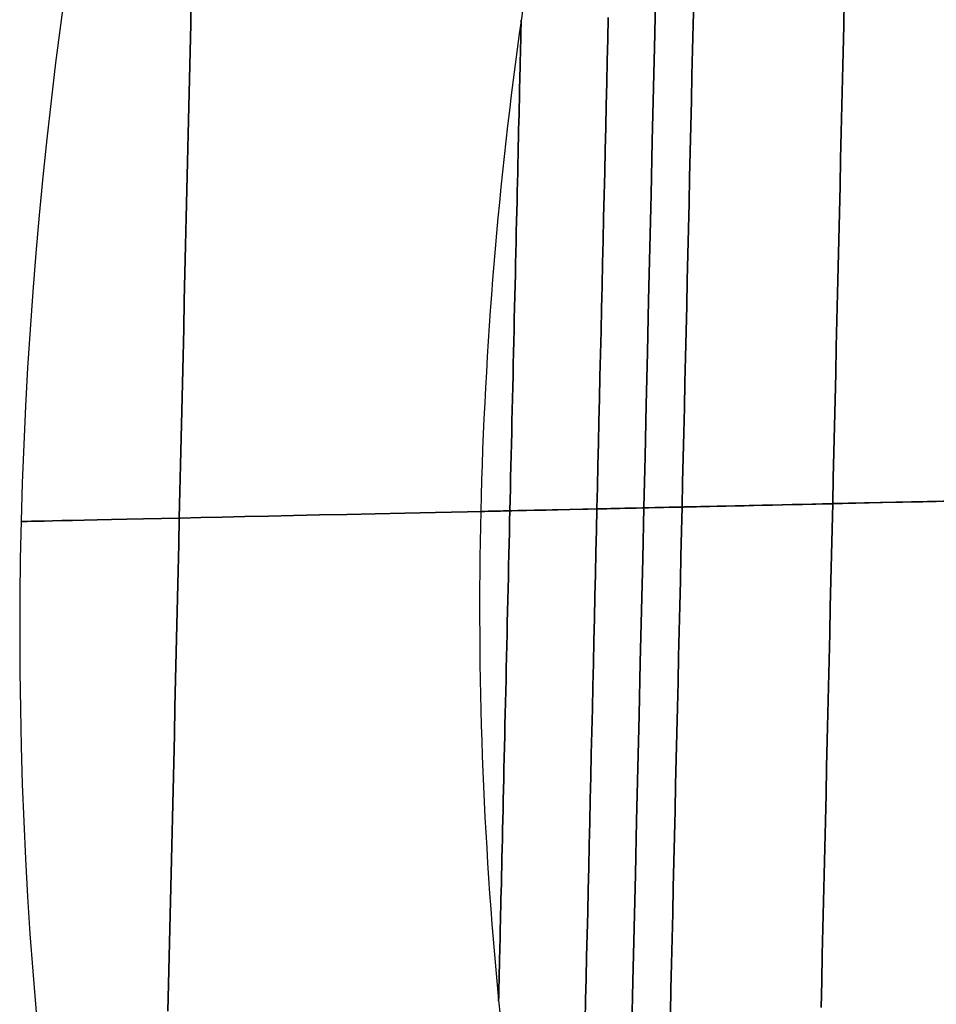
# Model space of a CAD drawing. Extents: x 35624 to 36541, y 4015 to 4839.
# Tile 34 of 150: x 35624 to 35664, y 4652 to 4695. Entities that reach past the tile are written whole.
import ezdxf

# ---------------------------------------------------------------- set-up
doc = ezdxf.new("R2010")
doc.units = 0
doc.layers.add('IGES_LEVEL_3', color=87, linetype='CONTINUOUS')

msp = doc.modelspace()

# ---------------------------------------------------------------- linework, layer by layer
at = {"layer": 'IGES_LEVEL_3'}
for p, q in [((35651.745, 4696.932, -19.419), (35651.691, 4694.58, -19.937)), ((35651.691, 4694.58, 175.891), (35651.745, 4696.932, 175.373)), ((35631.432, 4696.182, 31.514), (35631.404, 4694.996, 30.962)), ((35631.404, 4694.996, 124.992), (35631.432, 4696.182, 124.44)), ((35653.394, 4696.066, 35.495), (35653.369, 4694.977, 34.955)), ((35653.369, 4694.977, 120.999), (35653.394, 4696.066, 120.458)), ((35659.977, 4696.081, 122.956), (35659.951, 4694.934, 123.49)), ((35659.951, 4694.934, 32.463), (35659.977, 4696.081, 32.997)), ((35645.85, 4695.1, 76.067), (35645.849, 4695.05, 75.581)), ((35645.849, 4695.05, 80.373), (35645.85, 4695.1, 79.887)), ((35645.851, 4695.138, 76.55), (35645.85, 4695.1, 76.067)), ((35645.85, 4695.1, 79.887), (35645.851, 4695.138, 79.404)), ((35645.852, 4695.166, 77.029), (35645.851, 4695.138, 76.55)), ((35645.851, 4695.138, 79.404), (35645.852, 4695.166, 78.924)), ((35645.852, 4695.187, 77.977), (35645.852, 4695.182, 77.505)), ((35645.852, 4695.182, 78.449), (35645.852, 4695.187, 77.977)), ((35645.852, 4695.182, 77.505), (35645.852, 4695.166, 77.029)), ((35645.852, 4695.166, 78.924), (35645.852, 4695.182, 78.449)), ((35649.658, 4695.293, 114.469), (35649.637, 4694.35, 114.998)), ((35649.637, 4694.35, 40.955), (35649.658, 4695.293, 41.484)), ((35631.404, 4694.996, 30.962), (35631.377, 4693.803, 30.442)), ((35631.377, 4693.803, 125.512), (35631.404, 4694.996, 124.992)), ((35645.842, 4694.73, 73.614), (35645.839, 4694.619, 73.119)), ((35645.839, 4694.619, 82.834), (35645.842, 4694.73, 82.339)), ((35645.844, 4694.829, 74.109), (35645.842, 4694.73, 73.614)), ((35645.842, 4694.73, 82.339), (35645.844, 4694.829, 81.845)), ((35645.846, 4694.915, 74.601), (35645.844, 4694.829, 74.109)), ((35645.844, 4694.829, 81.845), (35645.846, 4694.915, 81.352)), ((35645.848, 4694.988, 75.092), (35645.846, 4694.915, 74.601)), ((35645.846, 4694.915, 81.352), (35645.848, 4694.988, 80.861)), ((35645.849, 4695.05, 75.581), (35645.848, 4694.988, 75.092)), ((35645.848, 4694.988, 80.861), (35645.849, 4695.05, 80.373)), ((35653.369, 4694.977, 34.955), (35653.344, 4693.88, 34.444)), ((35653.344, 4693.88, 121.51), (35653.369, 4694.977, 120.999)), ((35659.951, 4694.934, 123.49), (35659.924, 4693.778, 123.994)), ((35659.924, 4693.778, 31.96), (35659.951, 4694.934, 32.463)), ((35645.833, 4694.359, 72.127), (35645.83, 4694.209, 71.632)), ((35645.83, 4694.209, 84.322), (35645.833, 4694.359, 83.826)), ((35645.836, 4694.495, 72.623), (35645.833, 4694.359, 72.127)), ((35645.833, 4694.359, 83.826), (35645.836, 4694.495, 83.33)), ((35645.839, 4694.619, 73.119), (35645.836, 4694.495, 72.623)), ((35645.836, 4694.495, 83.33), (35645.839, 4694.619, 82.834)), ((35649.637, 4694.35, 114.998), (35649.615, 4693.397, 115.502)), ((35649.615, 4693.397, 40.452), (35649.637, 4694.35, 40.955)), ((35651.691, 4694.58, -19.937), (35651.637, 4692.232, -20.396)), ((35651.637, 4692.232, 176.35), (35651.691, 4694.58, 175.891)), ((35645.822, 4693.87, 70.643), (35645.818, 4693.68, 70.152)), ((35645.818, 4693.68, 85.802), (35645.822, 4693.87, 85.31)), ((35645.826, 4694.046, 71.137), (35645.822, 4693.87, 70.643)), ((35645.822, 4693.87, 85.31), (35645.826, 4694.046, 84.817)), ((35645.83, 4694.209, 71.632), (35645.826, 4694.046, 71.137)), ((35645.826, 4694.046, 84.817), (35645.83, 4694.209, 84.322)), ((35653.344, 4693.88, 34.444), (35653.319, 4692.775, 33.962)), ((35653.319, 4692.775, 121.991), (35653.344, 4693.88, 121.51)), ((35631.377, 4693.803, 30.442), (35631.349, 4692.603, 29.954)), ((35631.349, 4692.603, 126), (35631.377, 4693.803, 125.512)), ((35645.813, 4693.478, 69.662), (35645.808, 4693.262, 69.176)), ((35645.808, 4693.262, 86.778), (35645.813, 4693.478, 86.291)), ((35645.818, 4693.68, 70.152), (35645.813, 4693.478, 69.662)), ((35645.813, 4693.478, 86.291), (35645.818, 4693.68, 85.802)), ((35649.615, 4693.397, 115.502), (35649.593, 4692.436, 115.979)), ((35649.593, 4692.436, 39.974), (35649.615, 4693.397, 40.452)), ((35659.924, 4693.778, 123.994), (35659.898, 4692.616, 124.466)), ((35659.898, 4692.616, 31.487), (35659.924, 4693.778, 31.96)), ((35645.803, 4693.032, 68.692), (35645.797, 4692.79, 68.213)), ((35645.797, 4692.79, 87.74), (35645.803, 4693.032, 87.261)), ((35645.808, 4693.262, 69.176), (35645.803, 4693.032, 68.692)), ((35645.803, 4693.032, 87.261), (35645.808, 4693.262, 86.778)), ((35631.349, 4692.603, 29.954), (35631.322, 4691.397, 29.498)), ((35631.322, 4691.397, 126.456), (35631.349, 4692.603, 126)), ((35645.791, 4692.534, 67.738), (35645.785, 4692.265, 67.268)), ((35645.785, 4692.265, 88.686), (35645.791, 4692.534, 88.216)), ((35645.797, 4692.79, 68.213), (35645.791, 4692.534, 67.738)), ((35645.791, 4692.534, 88.216), (35645.797, 4692.79, 87.74)), ((35653.319, 4692.775, 33.962), (35653.293, 4691.664, 33.51)), ((35653.293, 4691.664, 122.443), (35653.319, 4692.775, 121.991)), ((35659.898, 4692.616, 124.466), (35659.871, 4691.449, 124.908)), ((35659.871, 4691.449, 31.046), (35659.898, 4692.616, 31.487)), ((35645.785, 4692.265, 67.268), (35645.779, 4691.984, 66.803)), ((35645.779, 4691.984, 89.151), (35645.785, 4692.265, 88.686)), ((35649.593, 4692.436, 115.979), (35649.57, 4691.467, 116.43)), ((35649.57, 4691.467, 39.523), (35649.593, 4692.436, 39.974)), ((35651.637, 4692.232, -20.396), (35651.584, 4689.892, -20.797)), ((35651.584, 4689.892, 176.751), (35651.637, 4692.232, 176.35)), ((35645.772, 4691.689, 66.344), (35645.765, 4691.382, 65.892)), ((35645.765, 4691.382, 90.062), (35645.772, 4691.689, 89.609)), ((35645.779, 4691.984, 66.803), (35645.772, 4691.689, 66.344)), ((35645.772, 4691.689, 89.609), (35645.779, 4691.984, 89.151)), ((35653.293, 4691.664, 33.51), (35653.268, 4690.547, 33.088)), ((35653.268, 4690.547, 122.865), (35653.293, 4691.664, 122.443)), ((35631.322, 4691.397, 29.498), (35631.294, 4690.187, 29.074)), ((35631.294, 4690.187, 126.88), (35631.322, 4691.397, 126.456)), ((35645.765, 4691.382, 65.892), (35645.758, 4691.063, 65.446)), ((35645.758, 4691.063, 90.507), (35645.765, 4691.382, 90.062)), ((35649.57, 4691.467, 116.43), (35649.548, 4690.49, 116.856)), ((35649.548, 4690.49, 39.098), (35649.57, 4691.467, 39.523)), ((35659.871, 4691.449, 124.908), (35659.844, 4690.277, 125.318)), ((35659.844, 4690.277, 30.636), (35659.871, 4691.449, 31.046)), ((35645.758, 4691.063, 65.446), (35645.75, 4690.732, 65.008)), ((35645.75, 4690.732, 90.945), (35645.758, 4691.063, 90.507)), ((35645.742, 4690.388, 64.578), (35645.734, 4690.033, 64.156)), ((35645.734, 4690.033, 91.798), (35645.742, 4690.388, 91.376)), ((35645.75, 4690.732, 65.008), (35645.742, 4690.388, 64.578)), ((35645.742, 4690.388, 91.376), (35645.75, 4690.732, 90.945)), ((35649.548, 4690.49, 116.856), (35649.525, 4689.509, 117.255)), ((35649.525, 4689.509, 38.699), (35649.548, 4690.49, 39.098)), ((35653.268, 4690.547, 33.088), (35653.242, 4689.426, 32.695)), ((35653.242, 4689.426, 123.258), (35653.268, 4690.547, 122.865)), ((35631.294, 4690.187, 29.074), (35631.266, 4688.973, 28.682)), ((35631.266, 4688.973, 127.272), (35631.294, 4690.187, 126.88)), ((35645.734, 4690.033, 64.156), (35645.726, 4689.667, 63.743)), ((35645.726, 4689.667, 92.211), (35645.734, 4690.033, 91.798)), ((35659.844, 4690.277, 125.318), (35659.817, 4689.103, 125.698)), ((35659.817, 4689.103, 30.256), (35659.844, 4690.277, 30.636)), ((35645.726, 4689.667, 63.743), (35645.717, 4689.29, 63.339)), ((35645.717, 4689.29, 92.614), (35645.726, 4689.667, 92.211)), ((35649.525, 4689.509, 117.255), (35649.503, 4688.523, 117.628)), ((35649.503, 4688.523, 38.326), (35649.525, 4689.509, 38.699)), ((35651.584, 4689.892, -20.797), (35651.53, 4687.56, -21.141)), ((35651.53, 4687.56, 177.094), (35651.584, 4689.892, 176.751)), ((35645.717, 4689.29, 63.339), (35645.708, 4688.902, 62.945)), ((35645.708, 4688.902, 93.008), (35645.717, 4689.29, 92.614)), ((35653.242, 4689.426, 32.695), (35653.216, 4688.303, 32.332)), ((35653.216, 4688.303, 123.621), (35653.242, 4689.426, 123.258)), ((35659.817, 4689.103, 125.698), (35659.79, 4687.926, 126.047)), ((35659.79, 4687.926, 29.907), (35659.817, 4689.103, 30.256)), ((35631.266, 4688.973, 28.682), (35631.238, 4687.758, 28.321)), ((35631.238, 4687.758, 127.633), (35631.266, 4688.973, 127.272)), ((35645.708, 4688.902, 62.945), (35645.699, 4688.505, 62.561)), ((35645.699, 4688.505, 93.393), (35645.708, 4688.902, 93.008)), ((35645.699, 4688.505, 62.561), (35645.689, 4688.097, 62.187)), ((35645.689, 4688.097, 93.766), (35645.699, 4688.505, 93.393)), ((35649.503, 4688.523, 117.628), (35649.48, 4687.533, 117.975)), ((35649.48, 4687.533, 37.979), (35649.503, 4688.523, 38.326)), ((35653.216, 4688.303, 32.332), (35653.19, 4687.178, 31.998)), ((35653.19, 4687.178, 123.955), (35653.216, 4688.303, 123.621)), ((35645.689, 4688.097, 62.187), (35645.68, 4687.68, 61.825)), ((35645.68, 4687.68, 94.129), (35645.689, 4688.097, 93.766)), ((35659.79, 4687.926, 126.047), (35659.763, 4686.749, 126.365)), ((35659.763, 4686.749, 29.588), (35659.79, 4687.926, 29.907)), ((35631.238, 4687.758, 28.321), (35631.21, 4686.542, 27.992)), ((35631.21, 4686.542, 127.962), (35631.238, 4687.758, 127.633)), ((35645.68, 4687.68, 61.825), (35645.67, 4687.254, 61.473)), ((35645.67, 4687.254, 94.481), (35645.68, 4687.68, 94.129)), ((35649.48, 4687.533, 117.975), (35649.457, 4686.54, 118.295)), ((35649.457, 4686.54, 37.658), (35649.48, 4687.533, 37.979)), ((35651.53, 4687.56, -21.141), (35651.477, 4685.24, -21.429)), ((35651.477, 4685.24, 177.382), (35651.53, 4687.56, 177.094)), ((35645.67, 4687.254, 61.473), (35645.66, 4686.82, 61.133)), ((35645.66, 4686.82, 94.821), (35645.67, 4687.254, 94.481)), ((35653.19, 4687.178, 31.998), (35653.164, 4686.051, 31.694)), ((35653.164, 4686.051, 124.26), (35653.19, 4687.178, 123.955)), ((35631.21, 4686.542, 27.992), (35631.182, 4685.326, 27.694)), ((35631.182, 4685.326, 128.26), (35631.21, 4686.542, 127.962)), ((35645.66, 4686.82, 61.133), (35645.65, 4686.378, 60.804)), ((35645.65, 4686.378, 95.149), (35645.66, 4686.82, 94.821)), ((35649.457, 4686.54, 118.295), (35649.434, 4685.546, 118.59)), ((35649.434, 4685.546, 37.363), (35649.457, 4686.54, 37.658)), ((35659.763, 4686.749, 126.365), (35659.736, 4685.572, 126.654)), ((35659.736, 4685.572, 29.3), (35659.763, 4686.749, 29.588)), ((35645.65, 4686.378, 60.804), (35645.64, 4685.928, 60.488)), ((35645.64, 4685.928, 95.466), (35645.65, 4686.378, 95.149)), ((35645.64, 4685.928, 60.488), (35645.629, 4685.472, 60.184)), ((35645.629, 4685.472, 95.77), (35645.64, 4685.928, 95.466)), ((35653.164, 4686.051, 31.694), (35653.138, 4684.926, 31.418)), ((35653.138, 4684.926, 124.536), (35653.164, 4686.051, 124.26)), ((35631.182, 4685.326, 27.694), (35631.154, 4684.111, 27.426)), ((35631.154, 4684.111, 128.527), (35631.182, 4685.326, 128.26)), ((35645.629, 4685.472, 60.184), (35645.618, 4685.008, 59.892)), ((35645.618, 4685.008, 96.061), (35645.629, 4685.472, 95.77)), ((35649.434, 4685.546, 118.59), (35649.411, 4684.551, 118.859)), ((35649.411, 4684.551, 37.094), (35649.434, 4685.546, 37.363)), ((35651.477, 4685.24, -21.429), (35651.424, 4682.931, -21.662)), ((35651.424, 4682.931, 177.615), (35651.477, 4685.24, 177.382)), ((35659.736, 4685.572, 126.654), (35659.709, 4684.396, 126.913)), ((35659.709, 4684.396, 29.041), (35659.736, 4685.572, 29.3)), ((35645.618, 4685.008, 59.892), (35645.608, 4684.539, 59.613)), ((35645.608, 4684.539, 96.34), (35645.618, 4685.008, 96.061)), ((35653.138, 4684.926, 31.418), (35653.112, 4683.801, 31.17)), ((35653.112, 4683.801, 124.783), (35653.138, 4684.926, 124.536)), ((35645.608, 4684.539, 59.613), (35645.597, 4684.065, 59.347)), ((35645.597, 4684.065, 96.607), (35645.608, 4684.539, 96.34)), ((35649.411, 4684.551, 118.859), (35649.388, 4683.557, 119.103)), ((35649.388, 4683.557, 36.85), (35649.411, 4684.551, 37.094)), ((35659.709, 4684.396, 126.913), (35659.682, 4683.223, 127.142)), ((35659.682, 4683.223, 28.811), (35659.709, 4684.396, 29.041)), ((35631.154, 4684.111, 27.426), (35631.126, 4682.899, 27.19)), ((35631.126, 4682.899, 128.764), (35631.154, 4684.111, 128.527)), ((35645.597, 4684.065, 59.347), (35645.586, 4683.585, 59.094)), ((35645.586, 4683.585, 96.86), (35645.597, 4684.065, 96.607)), ((35645.586, 4683.585, 59.094), (35645.575, 4683.101, 58.853)), ((35645.575, 4683.101, 97.1), (35645.586, 4683.585, 96.86)), ((35649.388, 4683.557, 119.103), (35649.366, 4682.564, 119.322)), ((35649.366, 4682.564, 36.632), (35649.388, 4683.557, 36.85)), ((35653.112, 4683.801, 31.17), (35653.087, 4682.679, 30.951)), ((35653.087, 4682.679, 125.003), (35653.112, 4683.801, 124.783)), ((35645.575, 4683.101, 58.853), (35645.563, 4682.613, 58.626)), ((35645.563, 4682.613, 97.327), (35645.575, 4683.101, 97.1)), ((35659.682, 4683.223, 127.142), (35659.655, 4682.053, 127.342)), ((35659.655, 4682.053, 28.611), (35659.682, 4683.223, 28.811)), ((35631.126, 4682.899, 27.19), (35631.099, 4681.691, 26.983)), ((35631.099, 4681.691, 128.971), (35631.126, 4682.899, 128.764)), ((35645.563, 4682.613, 58.626), (35645.552, 4682.122, 58.412)), ((35645.552, 4682.122, 97.541), (35645.563, 4682.613, 97.327)), ((35651.424, 4682.931, -21.662), (35651.371, 4680.638, -21.84)), ((35651.371, 4680.638, 177.794), (35651.424, 4682.931, 177.615)), ((35653.087, 4682.679, 30.951), (35653.061, 4681.56, 30.759)), ((35653.061, 4681.56, 125.194), (35653.087, 4682.679, 125.003)), ((35649.366, 4682.564, 119.322), (35649.343, 4681.572, 119.516)), ((35649.343, 4681.572, 36.438), (35649.366, 4682.564, 36.632)), ((35645.552, 4682.122, 58.412), (35645.541, 4681.628, 58.211)), ((35645.541, 4681.628, 97.742), (35645.552, 4682.122, 97.541)), ((35659.655, 4682.053, 127.342), (35659.628, 4680.888, 127.514)), ((35659.628, 4680.888, 28.439), (35659.655, 4682.053, 28.611)), ((35631.099, 4681.691, 26.983), (35631.071, 4680.487, 26.805)), ((35631.071, 4680.487, 129.149), (35631.099, 4681.691, 128.971)), ((35645.541, 4681.628, 58.211), (35645.529, 4681.132, 58.024)), ((35645.529, 4681.132, 97.93), (35645.541, 4681.628, 97.742)), ((35649.343, 4681.572, 119.516), (35649.32, 4680.584, 119.685)), ((35649.32, 4680.584, 36.269), (35649.343, 4681.572, 36.438)), ((35653.061, 4681.56, 30.759), (35653.035, 4680.445, 30.595)), ((35653.035, 4680.445, 125.359), (35653.061, 4681.56, 125.194)), ((35645.529, 4681.132, 58.024), (35645.518, 4680.634, 57.849)), ((35645.518, 4680.634, 98.104), (35645.529, 4681.132, 97.93)), ((35659.628, 4680.888, 127.514), (35659.602, 4679.728, 127.658)), ((35659.602, 4679.728, 28.295), (35659.628, 4680.888, 28.439)), ((35631.071, 4680.487, 26.805), (35631.043, 4679.289, 26.656)), ((35631.043, 4679.289, 129.297), (35631.071, 4680.487, 129.149)), ((35645.518, 4680.634, 57.849), (35645.506, 4680.134, 57.688)), ((35645.506, 4680.134, 98.266), (35645.518, 4680.634, 98.104)), ((35649.32, 4680.584, 119.685), (35649.298, 4679.6, 119.83)), ((35649.298, 4679.6, 36.123), (35649.32, 4680.584, 36.269)), ((35651.371, 4680.638, -21.84), (35651.319, 4678.36, -21.967)), ((35651.319, 4678.36, 177.92), (35651.371, 4680.638, 177.794)), ((35645.506, 4680.134, 57.688), (35645.495, 4679.634, 57.539)), ((35645.495, 4679.634, 98.414), (35645.506, 4680.134, 98.266)), ((35653.035, 4680.445, 30.595), (35653.01, 4679.336, 30.457)), ((35653.01, 4679.336, 125.496), (35653.035, 4680.445, 125.359)), ((35645.495, 4679.634, 57.539), (35645.483, 4679.134, 57.404)), ((35645.483, 4679.134, 98.55), (35645.495, 4679.634, 98.414)), ((35649.298, 4679.6, 119.83), (35649.275, 4678.62, 119.952)), ((35649.275, 4678.62, 36.002), (35649.298, 4679.6, 36.123)), ((35659.602, 4679.728, 127.658), (35659.575, 4678.574, 127.775)), ((35659.575, 4678.574, 28.179), (35659.602, 4679.728, 28.295)), ((35631.043, 4679.289, 26.656), (35631.016, 4678.098, 26.536)), ((35631.016, 4678.098, 129.417), (35631.043, 4679.289, 129.297)), ((35653.01, 4679.336, 30.457), (35652.985, 4678.233, 30.346)), ((35652.985, 4678.233, 125.608), (35653.01, 4679.336, 125.496)), ((35645.483, 4679.134, 57.404), (35645.472, 4678.633, 57.281)), ((35645.472, 4678.633, 98.672), (35645.483, 4679.134, 98.55)), ((35645.472, 4678.633, 57.281), (35645.46, 4678.133, 57.171)), ((35645.46, 4678.133, 98.782), (35645.472, 4678.633, 98.672)), ((35649.275, 4678.62, 119.952), (35649.253, 4677.645, 120.05)), ((35649.253, 4677.645, 35.903), (35649.275, 4678.62, 36.002)), ((35651.319, 4678.36, -21.967), (35651.267, 4676.099, -22.042)), ((35651.267, 4676.099, 177.995), (35651.319, 4678.36, 177.92)), ((35659.575, 4678.574, 127.775), (35659.549, 4677.428, 127.864)), ((35659.549, 4677.428, 28.09), (35659.575, 4678.574, 28.179)), ((35631.016, 4678.098, 26.536), (35630.989, 4676.913, 26.444)), ((35630.989, 4676.913, 129.51), (35631.016, 4678.098, 129.417)), ((35645.46, 4678.133, 57.171), (35645.449, 4677.635, 57.074)), ((35645.449, 4677.635, 98.88), (35645.46, 4678.133, 98.782)), ((35652.985, 4678.233, 30.346), (35652.959, 4677.136, 30.26)), ((35652.959, 4677.136, 125.693), (35652.985, 4678.233, 125.608)), ((35645.449, 4677.635, 57.074), (35645.438, 4677.137, 56.988)), ((35645.438, 4677.137, 98.965), (35645.449, 4677.635, 98.88)), ((35649.253, 4677.645, 120.05), (35649.23, 4676.676, 120.126)), ((35649.23, 4676.676, 35.828), (35649.253, 4677.645, 35.903)), ((35645.438, 4677.137, 56.988), (35645.426, 4676.642, 56.915)), ((35645.426, 4676.642, 99.038), (35645.438, 4677.137, 98.965)), ((35652.959, 4677.136, 30.26), (35652.934, 4676.047, 30.2)), ((35652.934, 4676.047, 125.754), (35652.959, 4677.136, 125.693)), ((35659.549, 4677.428, 127.864), (35659.523, 4676.29, 127.927)), ((35659.523, 4676.29, 28.026), (35659.549, 4677.428, 28.09)), ((35630.989, 4676.913, 26.444), (35630.962, 4675.737, 26.379)), ((35630.962, 4675.737, 129.575), (35630.989, 4676.913, 129.51)), ((35645.426, 4676.642, 56.915), (35645.415, 4676.149, 56.854)), ((35645.415, 4676.149, 99.099), (35645.426, 4676.642, 99.038)), ((35649.23, 4676.676, 120.126), (35649.208, 4675.715, 120.179)), ((35649.208, 4675.715, 35.775), (35649.23, 4676.676, 35.828)), ((35790.048, 4676.904, 27.977), (35659.471, 4674.04, 27.977)), ((35790.048, 4676.904, 127.977), (35659.471, 4674.04, 127.977)), ((35659.523, 4676.29, 127.927), (35659.497, 4675.16, 127.964)), ((35659.497, 4675.16, 27.989), (35659.523, 4676.29, 28.026)), ((35630.962, 4675.737, 26.379), (35630.935, 4674.57, 26.34)), ((35630.935, 4674.57, 129.614), (35630.962, 4675.737, 129.575)), ((35645.415, 4676.149, 56.854), (35645.404, 4675.658, 56.805)), ((35645.404, 4675.658, 99.149), (35645.415, 4676.149, 99.099)), ((35651.267, 4676.099, -22.042), (35651.215, 4673.858, -22.066)), ((35651.215, 4673.858, 178.02), (35651.267, 4676.099, 177.995)), ((35652.934, 4676.047, 30.2), (35652.909, 4674.967, 30.164)), ((35652.909, 4674.967, 125.789), (35652.934, 4676.047, 125.754)), ((35645.404, 4675.658, 56.805), (35645.392, 4675.171, 56.767)), ((35645.392, 4675.171, 99.187), (35645.404, 4675.658, 99.149)), ((35649.208, 4675.715, 120.179), (35649.186, 4674.76, 120.211)), ((35649.186, 4674.76, 35.743), (35649.208, 4675.715, 35.775)), ((35645.392, 4675.171, 56.767), (35645.381, 4674.687, 56.74)), ((35645.381, 4674.687, 99.214), (35645.392, 4675.171, 99.187)), ((35652.909, 4674.967, 30.164), (35652.885, 4673.895, 30.152)), ((35652.885, 4673.895, 125.801), (35652.909, 4674.967, 125.789)), ((35659.497, 4675.16, 127.964), (35659.471, 4674.04, 127.977)), ((35659.471, 4674.04, 27.977), (35659.497, 4675.16, 27.989)), ((35630.935, 4674.57, 26.34), (35630.908, 4673.413, 26.327)), ((35630.908, 4673.413, 129.626), (35630.935, 4674.57, 129.614)), ((35645.381, 4674.687, 56.74), (35645.37, 4674.207, 56.724)), ((35645.37, 4674.207, 99.23), (35645.381, 4674.687, 99.214)), ((35649.186, 4674.76, 120.211), (35649.165, 4673.814, 120.221)), ((35649.165, 4673.814, 35.733), (35649.186, 4674.76, 35.743)), ((35645.37, 4674.207, 56.724), (35645.359, 4673.73, 56.719)), ((35645.359, 4673.73, 99.235), (35645.37, 4674.207, 99.23)), ((35659.471, 4674.04, 127.977), (35659.445, 4672.92, 127.964)), ((35659.445, 4672.92, 27.989), (35659.471, 4674.04, 27.977)), ((35645.359, 4673.73, 56.719), (35645.348, 4673.254, 56.724)), ((35645.348, 4673.254, 99.23), (35645.359, 4673.73, 99.235)), ((35649.165, 4673.814, 120.221), (35649.143, 4672.867, 120.211)), ((35649.143, 4672.867, 35.743), (35649.165, 4673.814, 35.733)), ((35651.215, 4673.858, -22.066), (35651.164, 4671.617, -22.042)), ((35651.164, 4671.617, 177.995), (35651.215, 4673.858, 178.02)), ((35652.885, 4673.895, 30.152), (35652.86, 4672.824, 30.164)), ((35652.86, 4672.824, 125.789), (35652.885, 4673.895, 125.801)), ((35630.908, 4673.413, 26.327), (35630.882, 4672.256, 26.34)), ((35630.882, 4672.256, 129.614), (35630.908, 4673.413, 129.626)), ((35645.348, 4673.254, 56.724), (35645.337, 4672.774, 56.74)), ((35645.337, 4672.774, 99.214), (35645.348, 4673.254, 99.23)), ((35645.337, 4672.774, 56.74), (35645.326, 4672.29, 56.767)), ((35645.326, 4672.29, 99.187), (35645.337, 4672.774, 99.214)), ((35649.143, 4672.867, 120.211), (35649.121, 4671.913, 120.179)), ((35649.121, 4671.913, 35.775), (35649.143, 4672.867, 35.743)), ((35652.86, 4672.824, 30.164), (35652.835, 4671.743, 30.2)), ((35652.835, 4671.743, 125.754), (35652.86, 4672.824, 125.789)), ((35659.445, 4672.92, 127.964), (35659.419, 4671.79, 127.927)), ((35659.419, 4671.79, 28.026), (35659.445, 4672.92, 27.989)), ((35645.326, 4672.29, 56.767), (35645.315, 4671.802, 56.805)), ((35645.315, 4671.802, 99.149), (35645.326, 4672.29, 99.187)), ((35630.882, 4672.256, 26.34), (35630.855, 4671.089, 26.379)), ((35630.855, 4671.089, 129.575), (35630.882, 4672.256, 129.614)), ((35649.121, 4671.913, 120.179), (35649.099, 4670.951, 120.126)), ((35649.099, 4670.951, 35.828), (35649.121, 4671.913, 35.775)), ((35645.315, 4671.802, 56.805), (35645.304, 4671.312, 56.854)), ((35645.304, 4671.312, 99.099), (35645.315, 4671.802, 99.149)), ((35651.164, 4671.617, -22.042), (35651.112, 4669.356, -21.967)), ((35651.112, 4669.356, 177.92), (35651.164, 4671.617, 177.995)), ((35652.835, 4671.743, 30.2), (35652.81, 4670.654, 30.26)), ((35652.81, 4670.654, 125.693), (35652.835, 4671.743, 125.754)), ((35659.419, 4671.79, 127.927), (35659.393, 4670.651, 127.864)), ((35659.393, 4670.651, 28.09), (35659.419, 4671.79, 28.026)), ((35630.855, 4671.089, 26.379), (35630.828, 4669.913, 26.444)), ((35630.828, 4669.913, 129.51), (35630.855, 4671.089, 129.575)), ((35645.304, 4671.312, 56.854), (35645.292, 4670.819, 56.915)), ((35645.292, 4670.819, 99.038), (35645.304, 4671.312, 99.099)), ((35645.292, 4670.819, 56.915), (35645.281, 4670.323, 56.988)), ((35645.281, 4670.323, 98.965), (35645.292, 4670.819, 99.038)), ((35649.099, 4670.951, 120.126), (35649.077, 4669.982, 120.05)), ((35649.077, 4669.982, 35.903), (35649.099, 4670.951, 35.828)), ((35652.81, 4670.654, 30.26), (35652.785, 4669.558, 30.346)), ((35652.785, 4669.558, 125.608), (35652.81, 4670.654, 125.693)), ((35659.393, 4670.651, 127.864), (35659.367, 4669.505, 127.775)), ((35659.367, 4669.505, 28.179), (35659.393, 4670.651, 28.09)), ((35645.281, 4670.323, 56.988), (35645.27, 4669.826, 57.074)), ((35645.27, 4669.826, 98.88), (35645.281, 4670.323, 98.965)), ((35630.828, 4669.913, 26.444), (35630.801, 4668.729, 26.536)), ((35630.801, 4668.729, 129.417), (35630.828, 4669.913, 129.51)), ((35645.27, 4669.826, 57.074), (35645.258, 4669.327, 57.171)), ((35645.258, 4669.327, 98.782), (35645.27, 4669.826, 98.88)), ((35649.077, 4669.982, 120.05), (35649.054, 4669.008, 119.952)), ((35649.054, 4669.008, 36.002), (35649.077, 4669.982, 35.903)), ((35645.258, 4669.327, 57.171), (35645.247, 4668.827, 57.281)), ((35645.247, 4668.827, 98.672), (35645.258, 4669.327, 98.782)), ((35651.112, 4669.356, -21.967), (35651.059, 4667.079, -21.84)), ((35651.059, 4667.079, 177.794), (35651.112, 4669.356, 177.92)), ((35652.785, 4669.558, 30.346), (35652.76, 4668.455, 30.457)), ((35652.76, 4668.455, 125.496), (35652.785, 4669.558, 125.608)), ((35659.367, 4669.505, 127.775), (35659.34, 4668.351, 127.658)), ((35659.34, 4668.351, 28.295), (35659.367, 4669.505, 28.179)), ((35649.054, 4669.008, 119.952), (35649.032, 4668.028, 119.83)), ((35649.032, 4668.028, 36.123), (35649.054, 4669.008, 36.002)), ((35630.801, 4668.729, 26.536), (35630.773, 4667.537, 26.656)), ((35630.773, 4667.537, 129.297), (35630.801, 4668.729, 129.417)), ((35645.247, 4668.827, 57.281), (35645.235, 4668.327, 57.404)), ((35645.235, 4668.327, 98.55), (35645.247, 4668.827, 98.672)), ((35652.76, 4668.455, 30.457), (35652.734, 4667.345, 30.595)), ((35652.734, 4667.345, 125.359), (35652.76, 4668.455, 125.496)), ((35645.235, 4668.327, 57.404), (35645.224, 4667.826, 57.539)), ((35645.224, 4667.826, 98.414), (35645.235, 4668.327, 98.55)), ((35649.032, 4668.028, 119.83), (35649.009, 4667.043, 119.685)), ((35649.009, 4667.043, 36.269), (35649.032, 4668.028, 36.123)), ((35659.34, 4668.351, 127.658), (35659.313, 4667.192, 127.514)), ((35659.313, 4667.192, 28.439), (35659.34, 4668.351, 28.295)), ((35630.773, 4667.537, 26.656), (35630.746, 4666.339, 26.805)), ((35630.746, 4666.339, 129.149), (35630.773, 4667.537, 129.297)), ((35645.224, 4667.826, 57.539), (35645.212, 4667.326, 57.688)), ((35645.212, 4667.326, 98.266), (35645.224, 4667.826, 98.414)), ((35645.212, 4667.326, 57.688), (35645.201, 4666.827, 57.849)), ((35645.201, 4666.827, 98.104), (35645.212, 4667.326, 98.266)), ((35652.734, 4667.345, 30.595), (35652.709, 4666.231, 30.759)), ((35652.709, 4666.231, 125.194), (35652.734, 4667.345, 125.359)), ((35659.313, 4667.192, 127.514), (35659.287, 4666.026, 127.342)), ((35659.287, 4666.026, 28.611), (35659.313, 4667.192, 28.439)), ((35645.201, 4666.827, 57.849), (35645.189, 4666.328, 58.024)), ((35645.189, 4666.328, 97.93), (35645.201, 4666.827, 98.104)), ((35649.009, 4667.043, 119.685), (35648.986, 4666.055, 119.516)), ((35648.986, 4666.055, 36.438), (35649.009, 4667.043, 36.269)), ((35651.059, 4667.079, -21.84), (35651.007, 4664.785, -21.662)), ((35651.007, 4664.785, 177.615), (35651.059, 4667.079, 177.794)), ((35630.746, 4666.339, 26.805), (35630.718, 4665.136, 26.983)), ((35630.718, 4665.136, 128.971), (35630.746, 4666.339, 129.149)), ((35645.189, 4666.328, 58.024), (35645.178, 4665.832, 58.211)), ((35645.178, 4665.832, 97.742), (35645.189, 4666.328, 97.93)), ((35645.178, 4665.832, 58.211), (35645.166, 4665.338, 58.412)), ((35645.166, 4665.338, 97.541), (35645.178, 4665.832, 97.742)), ((35648.986, 4666.055, 119.516), (35648.964, 4665.064, 119.322)), ((35648.964, 4665.064, 36.632), (35648.986, 4666.055, 36.438)), ((35652.709, 4666.231, 30.759), (35652.683, 4665.112, 30.951)), ((35652.683, 4665.112, 125.003), (35652.709, 4666.231, 125.194)), ((35659.287, 4666.026, 127.342), (35659.26, 4664.857, 127.142)), ((35659.26, 4664.857, 28.811), (35659.287, 4666.026, 28.611)), ((35630.718, 4665.136, 26.983), (35630.69, 4663.927, 27.19)), ((35630.69, 4663.927, 128.764), (35630.718, 4665.136, 128.971)), ((35645.166, 4665.338, 58.412), (35645.155, 4664.847, 58.626)), ((35645.155, 4664.847, 97.327), (35645.166, 4665.338, 97.541)), ((35648.964, 4665.064, 119.322), (35648.941, 4664.071, 119.103)), ((35648.941, 4664.071, 36.85), (35648.964, 4665.064, 36.632)), ((35652.683, 4665.112, 30.951), (35652.657, 4663.99, 31.17)), ((35652.657, 4663.99, 124.783), (35652.683, 4665.112, 125.003)), ((35645.155, 4664.847, 58.626), (35645.144, 4664.359, 58.853)), ((35645.144, 4664.359, 97.1), (35645.155, 4664.847, 97.327)), ((35651.007, 4664.785, -21.662), (35650.954, 4662.477, -21.429)), ((35650.954, 4662.477, 177.382), (35651.007, 4664.785, 177.615)), ((35659.26, 4664.857, 127.142), (35659.233, 4663.683, 126.913)), ((35659.233, 4663.683, 29.041), (35659.26, 4664.857, 28.811)), ((35645.144, 4664.359, 58.853), (35645.133, 4663.875, 59.094)), ((35645.133, 4663.875, 96.86), (35645.144, 4664.359, 97.1)), ((35630.69, 4663.927, 27.19), (35630.662, 4662.715, 27.426)), ((35630.662, 4662.715, 128.527), (35630.69, 4663.927, 128.764)), ((35645.133, 4663.875, 59.094), (35645.122, 4663.396, 59.347)), ((35645.122, 4663.396, 96.607), (35645.133, 4663.875, 96.86)), ((35648.941, 4664.071, 119.103), (35648.918, 4663.076, 118.859)), ((35648.918, 4663.076, 37.094), (35648.941, 4664.071, 36.85)), ((35652.657, 4663.99, 31.17), (35652.631, 4662.865, 31.418)), ((35652.631, 4662.865, 124.536), (35652.657, 4663.99, 124.783)), ((35659.233, 4663.683, 126.913), (35659.206, 4662.508, 126.654)), ((35659.206, 4662.508, 29.3), (35659.233, 4663.683, 29.041)), ((35645.122, 4663.396, 59.347), (35645.111, 4662.921, 59.613)), ((35645.111, 4662.921, 96.34), (35645.122, 4663.396, 96.607)), ((35645.111, 4662.921, 59.613), (35645.1, 4662.452, 59.892)), ((35645.1, 4662.452, 96.061), (35645.111, 4662.921, 96.34)), ((35648.918, 4663.076, 118.859), (35648.895, 4662.081, 118.59)), ((35648.895, 4662.081, 37.363), (35648.918, 4663.076, 37.094)), ((35652.631, 4662.865, 31.418), (35652.605, 4661.739, 31.694)), ((35652.605, 4661.739, 124.26), (35652.631, 4662.865, 124.536)), ((35630.662, 4662.715, 27.426), (35630.635, 4661.501, 27.694)), ((35630.635, 4661.501, 128.26), (35630.662, 4662.715, 128.527)), ((35645.1, 4662.452, 59.892), (35645.089, 4661.989, 60.184)), ((35645.089, 4661.989, 95.77), (35645.1, 4662.452, 96.061)), ((35650.954, 4662.477, -21.429), (35650.9, 4660.156, -21.141)), ((35650.9, 4660.156, 177.094), (35650.954, 4662.477, 177.382)), ((35659.206, 4662.508, 126.654), (35659.179, 4661.331, 126.365)), ((35659.179, 4661.331, 29.588), (35659.206, 4662.508, 29.3)), ((35645.089, 4661.989, 60.184), (35645.079, 4661.532, 60.488)), ((35645.079, 4661.532, 95.466), (35645.089, 4661.989, 95.77)), ((35648.895, 4662.081, 118.59), (35648.872, 4661.087, 118.295)), ((35648.872, 4661.087, 37.658), (35648.895, 4662.081, 37.363)), ((35645.079, 4661.532, 60.488), (35645.069, 4661.083, 60.804)), ((35645.069, 4661.083, 95.149), (35645.079, 4661.532, 95.466)), ((35652.605, 4661.739, 31.694), (35652.58, 4660.613, 31.998)), ((35652.58, 4660.613, 123.955), (35652.605, 4661.739, 124.26)), ((35630.635, 4661.501, 27.694), (35630.607, 4660.285, 27.992)), ((35630.607, 4660.285, 127.962), (35630.635, 4661.501, 128.26)), ((35645.069, 4661.083, 60.804), (35645.058, 4660.64, 61.133)), ((35645.058, 4660.64, 94.821), (35645.069, 4661.083, 95.149)), ((35648.872, 4661.087, 118.295), (35648.849, 4660.095, 117.975)), ((35648.849, 4660.095, 37.979), (35648.872, 4661.087, 37.658)), ((35659.179, 4661.331, 126.365), (35659.152, 4660.153, 126.047)), ((35659.152, 4660.153, 29.907), (35659.179, 4661.331, 29.588)), ((35630.607, 4660.285, 27.992), (35630.579, 4659.069, 28.321)), ((35630.579, 4659.069, 127.633), (35630.607, 4660.285, 127.962)), ((35645.058, 4660.64, 61.133), (35645.048, 4660.206, 61.473)), ((35645.048, 4660.206, 94.481), (35645.058, 4660.64, 94.821)), ((35652.58, 4660.613, 31.998), (35652.554, 4659.488, 32.332)), ((35652.554, 4659.488, 123.621), (35652.58, 4660.613, 123.955)), ((35645.048, 4660.206, 61.473), (35645.039, 4659.78, 61.825)), ((35645.039, 4659.78, 94.129), (35645.048, 4660.206, 94.481)), ((35648.849, 4660.095, 117.975), (35648.827, 4659.105, 117.628)), ((35648.827, 4659.105, 38.326), (35648.849, 4660.095, 37.979)), ((35650.9, 4660.156, -21.141), (35650.847, 4657.824, -20.797)), ((35650.847, 4657.824, 176.751), (35650.9, 4660.156, 177.094)), ((35659.152, 4660.153, 126.047), (35659.125, 4658.977, 125.698)), ((35659.125, 4658.977, 30.256), (35659.152, 4660.153, 29.907)), ((35645.029, 4659.363, 62.187), (35645.02, 4658.956, 62.561)), ((35645.02, 4658.956, 93.393), (35645.029, 4659.363, 93.766)), ((35645.039, 4659.78, 61.825), (35645.029, 4659.363, 62.187)), ((35645.029, 4659.363, 93.766), (35645.039, 4659.78, 94.129)), ((35652.554, 4659.488, 32.332), (35652.528, 4658.364, 32.695)), ((35652.528, 4658.364, 123.258), (35652.554, 4659.488, 123.621)), ((35630.579, 4659.069, 28.321), (35630.551, 4657.853, 28.682)), ((35630.551, 4657.853, 127.272), (35630.579, 4659.069, 127.633)), ((35645.02, 4658.956, 62.561), (35645.011, 4658.558, 62.945)), ((35645.011, 4658.558, 93.008), (35645.02, 4658.956, 93.393)), ((35648.827, 4659.105, 117.628), (35648.804, 4658.119, 117.255)), ((35648.804, 4658.119, 38.699), (35648.827, 4659.105, 38.326)), ((35659.125, 4658.977, 125.698), (35659.098, 4657.802, 125.318)), ((35659.098, 4657.802, 30.636), (35659.125, 4658.977, 30.256)), ((35645.011, 4658.558, 62.945), (35645.002, 4658.17, 63.339)), ((35645.002, 4658.17, 92.614), (35645.011, 4658.558, 93.008)), ((35645.002, 4658.17, 63.339), (35644.993, 4657.793, 63.743)), ((35644.993, 4657.793, 92.211), (35645.002, 4658.17, 92.614)), ((35648.804, 4658.119, 117.255), (35648.781, 4657.137, 116.856)), ((35648.781, 4657.137, 39.098), (35648.804, 4658.119, 38.699)), ((35652.528, 4658.364, 32.695), (35652.502, 4657.244, 33.088)), ((35652.502, 4657.244, 122.865), (35652.528, 4658.364, 123.258)), ((35630.551, 4657.853, 28.682), (35630.523, 4656.64, 29.074)), ((35630.523, 4656.64, 126.88), (35630.551, 4657.853, 127.272)), ((35644.993, 4657.793, 63.743), (35644.985, 4657.427, 64.156)), ((35644.985, 4657.427, 91.798), (35644.993, 4657.793, 92.211)), ((35650.847, 4657.824, -20.797), (35650.793, 4655.484, -20.396)), ((35650.793, 4655.484, 176.35), (35650.847, 4657.824, 176.751)), ((35659.098, 4657.802, 125.318), (35659.071, 4656.63, 124.908)), ((35659.071, 4656.63, 31.046), (35659.098, 4657.802, 30.636)), ((35644.985, 4657.427, 64.156), (35644.976, 4657.072, 64.578)), ((35644.976, 4657.072, 91.376), (35644.985, 4657.427, 91.798)), ((35652.502, 4657.244, 33.088), (35652.476, 4656.127, 33.51)), ((35652.476, 4656.127, 122.443), (35652.502, 4657.244, 122.865)), ((35644.976, 4657.072, 64.578), (35644.969, 4656.729, 65.008)), ((35644.969, 4656.729, 90.945), (35644.976, 4657.072, 91.376)), ((35648.781, 4657.137, 116.856), (35648.759, 4656.161, 116.43)), ((35648.759, 4656.161, 39.523), (35648.781, 4657.137, 39.098)), ((35630.523, 4656.64, 29.074), (35630.495, 4655.43, 29.498)), ((35630.495, 4655.43, 126.456), (35630.523, 4656.64, 126.88)), ((35644.961, 4656.397, 65.446), (35644.954, 4656.078, 65.892)), ((35644.954, 4656.078, 90.062), (35644.961, 4656.397, 90.507)), ((35644.969, 4656.729, 65.008), (35644.961, 4656.397, 65.446)), ((35644.961, 4656.397, 90.507), (35644.969, 4656.729, 90.945)), ((35659.071, 4656.63, 124.908), (35659.044, 4655.463, 124.466)), ((35659.044, 4655.463, 31.487), (35659.071, 4656.63, 31.046)), ((35644.954, 4656.078, 65.892), (35644.947, 4655.771, 66.344)), ((35644.947, 4655.771, 89.609), (35644.954, 4656.078, 90.062)), ((35648.759, 4656.161, 116.43), (35648.737, 4655.192, 115.979)), ((35648.737, 4655.192, 39.974), (35648.759, 4656.161, 39.523)), ((35652.476, 4656.127, 33.51), (35652.451, 4655.016, 33.962)), ((35652.451, 4655.016, 121.991), (35652.476, 4656.127, 122.443)), ((35644.947, 4655.771, 66.344), (35644.94, 4655.477, 66.803)), ((35644.94, 4655.477, 89.151), (35644.947, 4655.771, 89.609)), ((35650.793, 4655.484, -20.396), (35650.739, 4653.137, -19.937)), ((35650.739, 4653.137, 175.891), (35650.793, 4655.484, 176.35)), ((35630.495, 4655.43, 29.498), (35630.467, 4654.224, 29.954)), ((35630.467, 4654.224, 126), (35630.495, 4655.43, 126.456)), ((35644.933, 4655.195, 67.268), (35644.927, 4654.926, 67.738)), ((35644.927, 4654.926, 88.216), (35644.933, 4655.195, 88.686)), ((35644.94, 4655.477, 66.803), (35644.933, 4655.195, 67.268)), ((35644.933, 4655.195, 88.686), (35644.94, 4655.477, 89.151)), ((35648.737, 4655.192, 115.979), (35648.715, 4654.23, 115.502)), ((35648.715, 4654.23, 40.452), (35648.737, 4655.192, 39.974)), ((35659.044, 4655.463, 124.466), (35659.017, 4654.301, 123.994)), ((35659.017, 4654.301, 31.96), (35659.044, 4655.463, 31.487)), ((35644.921, 4654.671, 68.213), (35644.916, 4654.428, 68.692)), ((35644.916, 4654.428, 87.261), (35644.921, 4654.671, 87.74)), ((35644.927, 4654.926, 67.738), (35644.921, 4654.671, 68.213)), ((35644.921, 4654.671, 87.74), (35644.927, 4654.926, 88.216)), ((35652.451, 4655.016, 33.962), (35652.426, 4653.911, 34.444)), ((35652.426, 4653.911, 121.51), (35652.451, 4655.016, 121.991)), ((35630.467, 4654.224, 29.954), (35630.44, 4653.024, 30.442)), ((35630.44, 4653.024, 125.512), (35630.467, 4654.224, 126)), ((35644.91, 4654.199, 69.176), (35644.905, 4653.983, 69.662)), ((35644.905, 4653.983, 86.291), (35644.91, 4654.199, 86.778)), ((35644.916, 4654.428, 68.692), (35644.91, 4654.199, 69.176)), ((35644.91, 4654.199, 86.778), (35644.916, 4654.428, 87.261)), ((35648.715, 4654.23, 115.502), (35648.693, 4653.277, 114.998)), ((35648.693, 4653.277, 40.955), (35648.715, 4654.23, 40.452)), ((35659.017, 4654.301, 123.994), (35658.991, 4653.146, 123.49)), ((35658.991, 4653.146, 32.463), (35659.017, 4654.301, 31.96)), ((35644.901, 4653.78, 70.152), (35644.896, 4653.591, 70.643)), ((35644.896, 4653.591, 85.31), (35644.901, 4653.78, 85.802)), ((35644.905, 4653.983, 69.662), (35644.901, 4653.78, 70.152)), ((35644.901, 4653.78, 85.802), (35644.905, 4653.983, 86.291)), ((35652.426, 4653.911, 34.444), (35652.4, 4652.813, 34.955)), ((35652.4, 4652.813, 120.999), (35652.426, 4653.911, 121.51)), ((35644.892, 4653.415, 71.137), (35644.889, 4653.252, 71.632)), ((35644.889, 4653.252, 84.322), (35644.892, 4653.415, 84.817)), ((35644.896, 4653.591, 70.643), (35644.892, 4653.415, 71.137)), ((35644.892, 4653.415, 84.817), (35644.896, 4653.591, 85.31)), ((35630.44, 4653.024, 30.442), (35630.412, 4651.83, 30.962)), ((35630.412, 4651.83, 124.992), (35630.44, 4653.024, 125.512)), ((35644.882, 4652.965, 72.623), (35644.879, 4652.841, 73.119)), ((35644.879, 4652.841, 82.834), (35644.882, 4652.965, 83.33)), ((35644.885, 4653.102, 72.127), (35644.882, 4652.965, 72.623)), ((35644.882, 4652.965, 83.33), (35644.885, 4653.102, 83.826)), ((35644.889, 4653.252, 71.632), (35644.885, 4653.102, 72.127)), ((35644.885, 4653.102, 83.826), (35644.889, 4653.252, 84.322)), ((35648.693, 4653.277, 114.998), (35648.671, 4652.334, 114.469)), ((35648.671, 4652.334, 41.484), (35648.693, 4653.277, 40.955)), ((35650.739, 4653.137, -19.937), (35650.685, 4650.784, -19.419)), ((35650.685, 4650.784, 175.373), (35650.739, 4653.137, 175.891)), ((35658.991, 4653.146, 123.49), (35658.964, 4651.999, 122.956)), ((35658.964, 4651.999, 32.997), (35658.991, 4653.146, 32.463)), ((35644.871, 4652.472, 75.092), (35644.869, 4652.41, 75.581)), ((35644.869, 4652.41, 80.373), (35644.871, 4652.472, 80.861)), ((35644.872, 4652.546, 74.601), (35644.871, 4652.472, 75.092)), ((35644.871, 4652.472, 80.861), (35644.872, 4652.546, 81.352)), ((35644.874, 4652.632, 74.109), (35644.872, 4652.546, 74.601)), ((35644.872, 4652.546, 81.352), (35644.874, 4652.632, 81.845)), ((35644.877, 4652.73, 73.614), (35644.874, 4652.632, 74.109)), ((35644.874, 4652.632, 81.845), (35644.877, 4652.73, 82.339)), ((35644.879, 4652.841, 73.119), (35644.877, 4652.73, 73.614)), ((35644.877, 4652.73, 82.339), (35644.879, 4652.841, 82.834)), ((35652.4, 4652.813, 34.955), (35652.375, 4651.725, 35.495)), ((35652.375, 4651.725, 120.458), (35652.4, 4652.813, 120.999)), ((35644.867, 4652.295, 77.029), (35644.866, 4652.279, 77.505)), ((35644.866, 4652.279, 78.449), (35644.867, 4652.295, 78.924)), ((35644.866, 4652.279, 77.505), (35644.866, 4652.274, 77.977)), ((35644.866, 4652.274, 77.977), (35644.866, 4652.279, 78.449)), ((35644.868, 4652.36, 76.067), (35644.867, 4652.322, 76.55)), ((35644.867, 4652.322, 79.404), (35644.868, 4652.36, 79.887)), ((35644.867, 4652.322, 76.55), (35644.867, 4652.295, 77.029)), ((35644.867, 4652.295, 78.924), (35644.867, 4652.322, 79.404)), ((35644.869, 4652.41, 75.581), (35644.868, 4652.36, 76.067)), ((35644.868, 4652.36, 79.887), (35644.869, 4652.41, 80.373)), ((35648.671, 4652.334, 114.469), (35648.65, 4651.402, 113.915)), ((35648.65, 4651.402, 42.039), (35648.671, 4652.334, 41.484))]:
    msp.add_line(p, q, dxfattribs=at)
for centre, radius, start, end in [((35832.74, 4667.622, 77.977), 208.828, 149.10892, 178.45243), ((35828.998, 4669.288, 77.977), 184.967, 165.22714, 178.63252), ((35823.266, 4669.523, 77.977), 179.232, 178.66391, 192.35441), ((35819.395, 4668.466, 77.977), 195.465, 178.59404, 209.27518)]:
    msp.add_arc(centre, radius, start, end, dxfattribs=at)
at = {"layer": 'IGES_LEVEL_3', "extrusion": (-0.021927, 0.99976, 9.92697e-14)}
msp.add_arc((-35817.744, 146.132, 3891), 183.204, 256.14296, 293.35099, dxfattribs=at)
at = {"layer": 'IGES_LEVEL_3', "extrusion": (-0.021927, 0.99976, -9.92697e-14)}
msp.add_arc((-35817.744, 9.821, 3891), 183.204, 66.64901, 103.85704, dxfattribs=at)
at = {"layer": 'IGES_LEVEL_3', "extrusion": (-0.021927, 0.99976, -1.0618e-13)}
msp.add_arc((-35753.191, 38.446, 3891), 10.471, 268.93, 344.9826, dxfattribs=at)
at = {"layer": 'IGES_LEVEL_3', "extrusion": (-0.021927, 0.99976, 1.0618e-13)}
msp.add_arc((-35753.191, 117.508, 3891), 10.471, 15.0174, 91.07, dxfattribs=at)
at = {"layer": 'IGES_LEVEL_3', "extrusion": (-0.021927, 0.99976, -2.621e-14)}
msp.add_arc((-35916.43, 78.293, 3891), 198.535, 329.6358, 359.9087, dxfattribs=at)
at = {"layer": 'IGES_LEVEL_3', "extrusion": (-0.021927, 0.99976, 2.621e-14)}
msp.add_arc((-35916.43, 77.66, 3891), 198.535, 0.0913, 30.3642, dxfattribs=at)
at = {"layer": 'IGES_LEVEL_3', "extrusion": (-0.021927, 0.99976, 1.02912e-13)}
msp.add_arc((-35916.544, 78.032, 3891), 178.549, 346.29592, 359.9822, dxfattribs=at)
at = {"layer": 'IGES_LEVEL_3', "extrusion": (-0.021927, 0.99976, -1.02912e-13)}
msp.add_arc((-35916.544, 77.921, 3891), 178.549, 0.0178, 13.70408, dxfattribs=at)

doc.saveas('drawing.dxf')
